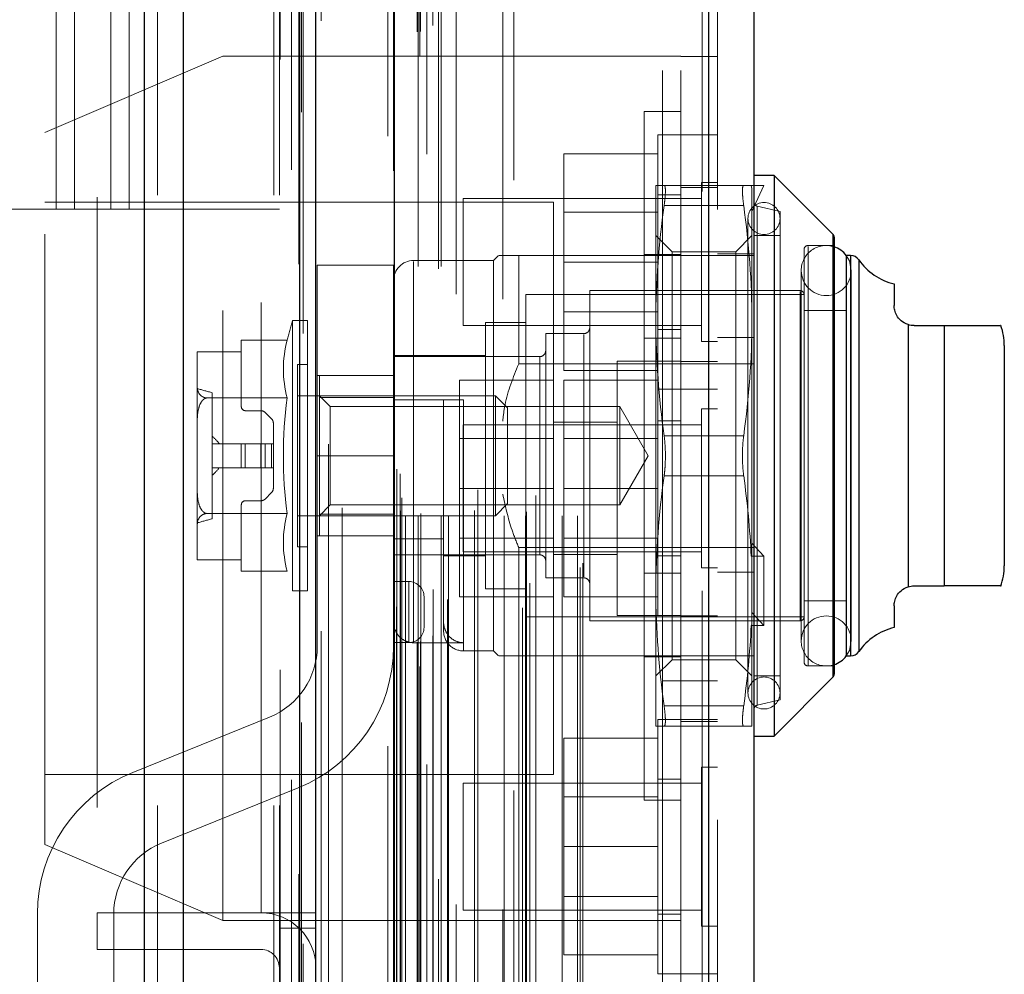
# Model space of a CAD drawing. Header units: inches. Extents: x 0.2 to 10.7, y 0.2 to 7.9.
# Tile 26 of 95: x 2.081 to 2.242, y 3.113 to 3.269. Entities that reach past the tile are written whole.
import ezdxf

# ---------------------------------------------------------------- set-up
doc = ezdxf.new("R2010")
doc.units = ezdxf.units.IN
doc.header["$MEASUREMENT"] = 0
doc.linetypes.add('HIDDEN', pattern=[0.07500000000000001, 0.05, -0.025])

msp = doc.modelspace()

# ---------------------------------------------------------------- linework, layer by layer
at = {"color": 7, "linetype": 'Continuous', "lineweight": 25}
for p, q in [((2.101412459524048, 3.040446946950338), (2.101412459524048, 4.986276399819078)), ((2.107776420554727, 3.040446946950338), (2.107776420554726, 4.985096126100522)), ((2.12685239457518, 3.040446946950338), (2.126852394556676, 4.976122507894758)), ((2.129488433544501, 3.040446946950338), (2.129488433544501, 4.975863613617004)), ((2.142291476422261, 4.95015945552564), (2.142291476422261, 3.066551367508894)), ((2.193812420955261, 4.941074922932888), (2.193812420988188, 3.075635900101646)), ((2.201249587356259, 4.938129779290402), (2.201249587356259, 3.078581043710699)), ((2.204530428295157, 3.24370673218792), (2.201249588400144, 3.24370673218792)), ((2.214180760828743, 3.234056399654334), (2.204530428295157, 3.24370673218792)), ((2.204530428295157, 3.24370673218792), (2.204530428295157, 3.197774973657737)), ((2.214180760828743, 3.234056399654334), (2.214180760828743, 3.197774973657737)), ((2.214372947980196, 3.233592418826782), (2.214372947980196, 3.197774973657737)), ((2.216341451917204, 3.230583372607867), (2.216341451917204, 3.197774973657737)), ((2.217081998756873, 3.230583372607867), (2.216370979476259, 3.230583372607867)), ((2.217081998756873, 3.230583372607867), (2.217081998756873, 3.197774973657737)), ((2.218428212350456, 3.229880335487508), (2.218428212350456, 3.197774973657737)), ((2.224215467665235, 3.225932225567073), (2.224215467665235, 3.222381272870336)), ((2.226505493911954, 3.219253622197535), (2.226505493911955, 3.176296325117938)), ((2.227496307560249, 3.219100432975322), (2.232417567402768, 3.219100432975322)), ((2.232417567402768, 3.219100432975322), (2.232417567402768, 3.176449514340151)), ((2.242260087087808, 3.215819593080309), (2.242260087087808, 3.197774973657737)), ((2.204530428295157, 3.197774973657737), (2.204530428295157, 3.151843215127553)), ((2.214180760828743, 3.197774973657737), (2.214180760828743, 3.161493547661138)), ((2.214372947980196, 3.197774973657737), (2.214372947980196, 3.161957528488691)), ((2.216341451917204, 3.197774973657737), (2.216341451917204, 3.164966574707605)), ((2.217081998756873, 3.197774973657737), (2.217081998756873, 3.164966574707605)), ((2.218428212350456, 3.197774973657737), (2.218428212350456, 3.165669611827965)), ((2.242260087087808, 3.197774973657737), (2.242260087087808, 3.179730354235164)), ((2.227496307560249, 3.176449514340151), (2.232417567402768, 3.176449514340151)), ((2.224215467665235, 3.173168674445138), (2.224215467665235, 3.1696177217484)), ((2.216370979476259, 3.164966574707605), (2.217081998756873, 3.164966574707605)), ((2.204530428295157, 3.151843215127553), (2.214180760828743, 3.161493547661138)), ((2.201249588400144, 3.151843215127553), (2.204530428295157, 3.151843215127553))]:
    msp.add_line(p, q, dxfattribs=at)
at = {"color": 7, "linetype": 'HIDDEN', "lineweight": 18}
for p, q in [((2.101412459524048, 4.986276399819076), (2.101412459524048, 3.040446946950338)), ((2.101412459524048, 4.986276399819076), (2.101412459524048, 3.040446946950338)), ((2.101412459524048, 3.040446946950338), (2.101412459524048, 4.986276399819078)), ((2.103533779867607, 3.040446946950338), (2.103533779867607, 4.985096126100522)), ((2.103533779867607, 3.040446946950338), (2.103533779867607, 4.985096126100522)), ((2.107776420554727, 3.040446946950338), (2.107776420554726, 4.985096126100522)), ((2.12260975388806, 3.040446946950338), (2.12260975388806, 4.976122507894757)), ((2.12260975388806, 3.040446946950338), (2.12260975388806, 4.976122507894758)), ((2.123488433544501, 3.040446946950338), (2.123488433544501, 4.975863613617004)), ((2.12685239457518, 3.040446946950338), (2.12685239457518, 4.976122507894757)), ((2.127106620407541, 3.054080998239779), (2.127106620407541, 4.962629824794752)), ((2.146516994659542, 3.06321732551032), (2.146516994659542, 4.953493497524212)), ((2.146516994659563, 3.063217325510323), (2.146516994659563, 4.953493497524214)), ((2.141249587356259, 4.95015945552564), (2.141249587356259, 3.066551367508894)), ((2.146091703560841, 3.067221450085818), (2.146091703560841, 4.949489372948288)), ((2.146601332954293, 3.067311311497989), (2.146601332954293, 4.94939951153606)), ((2.130361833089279, 3.069039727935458), (2.130361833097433, 4.947676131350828)), ((2.130361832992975, 3.069048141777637), (2.130361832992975, 4.947674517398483)), ((2.148654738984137, 3.068285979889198), (2.148654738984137, 4.948424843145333)), ((2.147662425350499, 4.947179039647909), (2.147662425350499, 3.069502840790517)), ((2.142189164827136, 4.94446540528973), (2.142189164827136, 3.072245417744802)), ((2.142215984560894, 3.072035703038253), (2.142215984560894, 4.944675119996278)), ((2.142667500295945, 3.072999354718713), (2.142667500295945, 4.943711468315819)), ((2.142667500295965, 3.072999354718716), (2.142667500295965, 4.943711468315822)), ((2.151052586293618, 3.074190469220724), (2.151052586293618, 4.942522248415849)), ((2.161897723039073, 4.94293705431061), (2.161897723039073, 3.073777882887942)), ((2.163329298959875, 3.072849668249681), (2.163329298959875, 4.943861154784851)), ((2.19277053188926, 4.941074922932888), (2.192770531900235, 3.075635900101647)), ((2.19277053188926, 3.075635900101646), (2.192770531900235, 4.941074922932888)), ((2.193812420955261, 3.075635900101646), (2.193812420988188, 4.941074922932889)), ((2.148685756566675, 3.075833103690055), (2.148685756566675, 4.940877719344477)), ((2.164509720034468, 3.076882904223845), (2.164509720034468, 4.939831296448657)), ((2.16274498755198, 3.078152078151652), (2.16274498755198, 4.938558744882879)), ((2.195249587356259, 4.938129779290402), (2.195249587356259, 3.078581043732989)), ((2.133798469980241, 3.080312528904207), (2.133798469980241, 4.936373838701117)), ((2.17276191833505, 3.079454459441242), (2.17276191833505, 4.937256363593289)), ((2.173194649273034, 3.080185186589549), (2.173194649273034, 4.936525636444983)), ((2.144181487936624, 3.087902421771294), (2.144181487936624, 4.928808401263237)), ((2.144181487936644, 3.087902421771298), (2.144181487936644, 4.92880840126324)), ((2.146255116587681, 4.928808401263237), (2.146255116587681, 3.087902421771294)), ((2.146255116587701, 3.087902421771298), (2.146255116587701, 4.92880840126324)), ((2.146671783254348, 3.088319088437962), (2.146671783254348, 4.928391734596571)), ((2.149588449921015, 4.928391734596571), (2.149588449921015, 3.088319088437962)), ((2.150005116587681, 3.087902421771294), (2.150005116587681, 4.928808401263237)), ((2.150005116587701, 4.92880840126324), (2.150005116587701, 3.087902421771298)), ((2.151178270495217, 3.087902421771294), (2.151178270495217, 4.928808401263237)), ((2.160348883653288, 3.087902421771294), (2.160348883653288, 4.928808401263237)), ((2.163793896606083, 3.087902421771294), (2.163793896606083, 4.928808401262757)), ((2.164006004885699, 3.088566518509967), (2.164006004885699, 4.928147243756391)), ((2.16982873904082, 3.087902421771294), (2.16982873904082, 4.928808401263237)), ((2.172361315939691, 3.087902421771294), (2.172361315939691, 4.928808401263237)), ((2.172361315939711, 3.087902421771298), (2.172361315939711, 4.92880840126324)), ((2.143338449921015, 3.088735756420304), (2.143338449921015, 4.927975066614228)), ((2.143338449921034, 3.088735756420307), (2.143338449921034, 4.927975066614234)), ((2.155476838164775, 3.088819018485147), (2.155476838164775, 4.927933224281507)), ((2.143582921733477, 3.090897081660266), (2.143582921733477, 4.925813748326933)), ((2.165520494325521, 3.091268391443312), (2.165520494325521, 4.925442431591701)), ((2.152469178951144, 4.924242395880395), (2.152469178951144, 3.092454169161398)), ((2.156024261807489, 3.092197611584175), (2.156024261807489, 4.924513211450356)), ((2.156024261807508, 3.092197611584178), (2.156024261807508, 4.92451321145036)), ((2.160080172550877, 4.923413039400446), (2.160080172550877, 3.093299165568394)), ((2.143268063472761, 3.094815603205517), (2.143268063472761, 4.921895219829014)), ((2.14326806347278, 3.09481560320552), (2.14326806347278, 4.921895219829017)), ((2.142720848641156, 3.095588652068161), (2.142720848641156, 4.92112217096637)), ((2.142720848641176, 3.095588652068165), (2.142720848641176, 4.921122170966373)), ((2.127395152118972, 4.917810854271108), (2.127395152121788, 3.098914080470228)), ((2.131528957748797, 3.099679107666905), (2.131528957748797, 4.917031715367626)), ((2.1204884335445, 3.122863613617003), (2.1204884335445, 4.893780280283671)), ((2.1204884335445, 3.122863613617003), (2.1204884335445, 4.893780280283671)), ((2.1204884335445, 3.122863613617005), (2.1204884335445, 4.893780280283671)), ((2.1204884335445, 3.122863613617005), (2.1204884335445, 4.893780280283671)), ((2.186249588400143, 3.160897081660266), (2.186249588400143, 4.855813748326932)), ((2.186249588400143, 3.160897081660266), (2.186249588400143, 4.855813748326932)), ((2.186249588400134, 4.855813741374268), (2.186249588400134, 3.160897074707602)), ((2.186249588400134, 4.855813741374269), (2.186249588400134, 3.160897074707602)), ((2.189249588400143, 3.160897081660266), (2.189249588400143, 4.855813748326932)), ((2.086905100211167, 3.238196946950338), (2.086905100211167, 3.790030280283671)), ((2.086905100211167, 3.238196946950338), (2.086905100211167, 3.790030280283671)), ((2.089905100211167, 3.238196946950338), (2.089905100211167, 3.790030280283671)), ((2.095905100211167, 3.238196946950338), (2.095905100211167, 3.790030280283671)), ((2.098905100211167, 3.238196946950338), (2.098905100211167, 3.790030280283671)), ((2.098905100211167, 3.238196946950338), (2.098905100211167, 3.790030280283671)), ((2.093655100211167, 3.440155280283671), (2.093655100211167, 3.122863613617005)), ((2.114249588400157, 3.263258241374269), (2.08508292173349, 3.250758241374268)), ((2.114249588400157, 3.121591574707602), (2.114249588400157, 3.263258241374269)), ((2.189249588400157, 3.263258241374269), (2.114249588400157, 3.263258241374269)), ((2.189249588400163, 3.263216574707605), (2.195249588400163, 3.263216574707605)), ((2.183249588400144, 3.197774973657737), (2.183249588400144, 3.254191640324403)), ((2.189249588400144, 3.254191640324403), (2.183249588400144, 3.254191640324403)), ((2.08508292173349, 3.134091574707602), (2.08508292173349, 3.250758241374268)), ((2.18549958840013, 3.250341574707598), (2.18549958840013, 3.229508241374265)), ((2.189249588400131, 3.250341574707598), (2.18549958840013, 3.250341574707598)), ((2.195249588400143, 3.250341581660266), (2.189249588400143, 3.250341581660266)), ((2.18549958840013, 3.247258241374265), (2.170082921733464, 3.247258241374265)), ((2.170082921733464, 3.247258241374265), (2.170082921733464, 3.229508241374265)), ((2.192645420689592, 3.242529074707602), (2.192645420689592, 3.229508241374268)), ((2.195249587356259, 3.242529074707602), (2.192645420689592, 3.242529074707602)), ((2.185173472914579, 3.242066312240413), (2.185173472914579, 3.219920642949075)), ((2.199563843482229, 3.242066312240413), (2.186531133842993, 3.242066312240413)), ((2.19524958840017, 3.241716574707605), (2.18924958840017, 3.241716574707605)), ((2.200791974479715, 3.242066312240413), (2.200921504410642, 3.241577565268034)), ((2.200791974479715, 3.242066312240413), (2.20289000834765, 3.242066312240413)), ((2.20289000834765, 3.242066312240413), (2.200921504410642, 3.237802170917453)), ((2.200921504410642, 3.241577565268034), (2.200921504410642, 3.219920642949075)), ((2.168416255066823, 3.239299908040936), (2.08508292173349, 3.239299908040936)), ((2.153582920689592, 3.239924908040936), (2.153582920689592, 3.229508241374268)), ((2.192645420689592, 3.239924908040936), (2.153582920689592, 3.239924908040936)), ((2.168416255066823, 3.145549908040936), (2.168416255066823, 3.239299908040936)), ((2.189249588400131, 3.240549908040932), (2.18549958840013, 3.240549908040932)), ((2.032280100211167, 3.238196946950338), (2.086905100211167, 3.238196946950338)), ((2.086905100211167, 3.238196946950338), (2.089905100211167, 3.238196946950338)), ((2.089905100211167, 3.238196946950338), (2.098905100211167, 3.238196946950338)), ((2.098905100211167, 3.238196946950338), (2.1234884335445, 3.238196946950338)), ((2.18549958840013, 3.237670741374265), (2.170082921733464, 3.237670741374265)), ((2.199563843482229, 3.238785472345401), (2.186531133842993, 3.238785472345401)), ((2.199563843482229, 3.238785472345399), (2.186531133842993, 3.2387854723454)), ((2.20551468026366, 3.237801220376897), (2.201758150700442, 3.238668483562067)), ((2.201758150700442, 3.238631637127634), (2.201758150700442, 3.156918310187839)), ((2.20551468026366, 3.237801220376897), (2.20551468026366, 3.197774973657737)), ((2.20026533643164, 3.236652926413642), (2.20026533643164, 3.158897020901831)), ((2.18783751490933, 3.23120017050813), (2.185173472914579, 3.23386421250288)), ((2.200921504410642, 3.233864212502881), (2.198257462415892, 3.23120017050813)), ((2.20551468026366, 3.233864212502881), (2.201249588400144, 3.233864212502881)), ((2.214180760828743, 3.161493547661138), (2.214180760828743, 3.234056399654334)), ((2.18783751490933, 3.23120017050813), (2.18783751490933, 3.164349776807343)), ((2.198257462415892, 3.23120017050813), (2.18783751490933, 3.23120017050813)), ((2.198257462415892, 3.23120017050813), (2.198257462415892, 3.164349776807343)), ((2.209451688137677, 3.231567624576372), (2.209451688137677, 3.197774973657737)), ((2.214372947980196, 3.232223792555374), (2.210107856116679, 3.232223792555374)), ((2.210107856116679, 3.232076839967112), (2.210107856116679, 3.16347310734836)), ((2.158598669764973, 3.229763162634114), (2.145475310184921, 3.229763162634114)), ((2.145475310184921, 3.167134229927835), (2.145475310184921, 3.229612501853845)), ((2.153582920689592, 3.229508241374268), (2.153582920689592, 3.219091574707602)), ((2.159418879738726, 3.230583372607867), (2.158598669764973, 3.229763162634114)), ((2.158598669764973, 3.229763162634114), (2.158598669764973, 3.197774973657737)), ((2.162699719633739, 3.230583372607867), (2.162699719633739, 3.212809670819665)), ((2.162699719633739, 3.230583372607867), (2.201249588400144, 3.230583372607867)), ((2.18549958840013, 3.229508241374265), (2.170082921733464, 3.229508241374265)), ((2.170082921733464, 3.229508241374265), (2.170082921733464, 3.211758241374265)), ((2.183249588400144, 3.230733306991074), (2.189249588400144, 3.230733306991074)), ((2.18549958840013, 3.229508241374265), (2.18549958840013, 3.208674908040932)), ((2.192645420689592, 3.229508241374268), (2.192645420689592, 3.216487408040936)), ((2.195249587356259, 3.230883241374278), (2.201249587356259, 3.230883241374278)), ((2.216370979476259, 3.230583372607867), (2.216341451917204, 3.230583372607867)), ((2.217081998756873, 3.164966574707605), (2.217081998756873, 3.230583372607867)), ((2.218428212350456, 3.165669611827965), (2.218428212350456, 3.229880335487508)), ((2.129694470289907, 3.229026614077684), (2.129694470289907, 3.197776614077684)), ((2.14219447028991, 3.229026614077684), (2.129694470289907, 3.229026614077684)), ((2.142194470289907, 3.229026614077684), (2.14219447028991, 3.197776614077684)), ((2.20898908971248, 3.228122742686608), (2.20898908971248, 3.167427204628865)), ((2.217191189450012, 3.167427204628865), (2.217191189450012, 3.228122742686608)), ((2.174346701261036, 3.224841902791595), (2.174346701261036, 3.197774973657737)), ((2.208795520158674, 3.224841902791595), (2.174346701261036, 3.224841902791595)), ((2.208795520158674, 3.22469362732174), (2.208795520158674, 3.170856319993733)), ((2.163848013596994, 3.224185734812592), (2.163848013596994, 3.197774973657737)), ((2.209451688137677, 3.224185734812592), (2.163848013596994, 3.224185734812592)), ((2.216341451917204, 3.221561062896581), (2.209451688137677, 3.221561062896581)), ((2.125645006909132, 3.219920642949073), (2.125645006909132, 3.197774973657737)), ((2.128086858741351, 3.219920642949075), (2.125645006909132, 3.219920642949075)), ((2.128086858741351, 3.219920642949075), (2.128086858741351, 3.197774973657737)), ((2.170082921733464, 3.221345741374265), (2.18549958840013, 3.221345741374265)), ((2.185173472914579, 3.219920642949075), (2.185173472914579, 3.175629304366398)), ((2.200921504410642, 3.219920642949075), (2.200921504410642, 3.181556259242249)), ((2.153582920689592, 3.219091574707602), (2.192645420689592, 3.219091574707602)), ((2.157286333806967, 3.219592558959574), (2.157286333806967, 3.197774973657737)), ((2.163848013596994, 3.219592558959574), (2.157286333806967, 3.219592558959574)), ((2.18549958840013, 3.218466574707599), (2.189249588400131, 3.218466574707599)), ((2.226505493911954, 3.176296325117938), (2.226505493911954, 3.219253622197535)), ((2.232417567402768, 3.176449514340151), (2.232417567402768, 3.219100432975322)), ((2.124755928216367, 3.216716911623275), (2.117260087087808, 3.216716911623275)), ((2.117260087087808, 3.214822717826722), (2.117260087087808, 3.216716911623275)), ((2.167128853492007, 3.217788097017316), (2.167128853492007, 3.197774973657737)), ((2.173362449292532, 3.217788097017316), (2.167128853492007, 3.217788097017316)), ((2.173362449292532, 3.21764217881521), (2.173362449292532, 3.177907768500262)), ((2.183249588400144, 3.21702469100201), (2.189249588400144, 3.21702469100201)), ((2.195249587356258, 3.217174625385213), (2.201249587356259, 3.217174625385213)), ((2.192645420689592, 3.216487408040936), (2.195249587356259, 3.216487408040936)), ((2.110042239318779, 3.214763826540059), (2.110042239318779, 3.214733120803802)), ((2.110042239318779, 3.214733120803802), (2.110042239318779, 3.209229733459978)), ((2.110043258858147, 3.214822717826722), (2.117260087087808, 3.214822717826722)), ((2.117260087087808, 3.205813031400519), (2.117260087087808, 3.214822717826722)), ((2.157286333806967, 3.214179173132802), (2.142194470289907, 3.214179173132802)), ((2.166144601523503, 3.214015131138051), (2.142194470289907, 3.214015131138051)), ((2.166144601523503, 3.213977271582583), (2.166144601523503, 3.18157267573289)), ((2.126446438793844, 3.212702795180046), (2.126446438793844, 3.197774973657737)), ((2.128086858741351, 3.212702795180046), (2.126446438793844, 3.212702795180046)), ((2.162699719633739, 3.212809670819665), (2.201249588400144, 3.212809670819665)), ((2.18549958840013, 3.211758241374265), (2.170082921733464, 3.211758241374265)), ((2.17883292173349, 3.213258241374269), (2.17883292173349, 3.171591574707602)), ((2.189249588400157, 3.213258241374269), (2.17883292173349, 3.213258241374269)), ((2.195249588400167, 3.213216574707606), (2.189249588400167, 3.213216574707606)), ((2.142194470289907, 3.210901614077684), (2.129694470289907, 3.210901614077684)), ((2.130055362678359, 3.210898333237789), (2.130055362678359, 3.207341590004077)), ((2.130055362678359, 3.210898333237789), (2.142194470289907, 3.210898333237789)), ((2.168416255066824, 3.210174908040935), (2.152999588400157, 3.210174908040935)), ((2.152999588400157, 3.210174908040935), (2.152999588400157, 3.192424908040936)), ((2.18549958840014, 3.210174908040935), (2.170082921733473, 3.210174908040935)), ((2.170082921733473, 3.210174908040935), (2.170082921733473, 3.192424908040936)), ((2.110042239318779, 3.209229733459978), (2.110042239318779, 3.20327836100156)), ((2.18549958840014, 3.208674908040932), (2.18549958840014, 3.171591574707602)), ((2.18549958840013, 3.208674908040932), (2.189249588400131, 3.208674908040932)), ((2.189249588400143, 3.208674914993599), (2.195249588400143, 3.208674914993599)), ((2.124755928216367, 3.207245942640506), (2.111619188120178, 3.207245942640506)), ((2.112502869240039, 3.208092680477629), (2.112502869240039, 3.187457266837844)), ((2.158882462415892, 3.207617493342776), (2.126446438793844, 3.207617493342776)), ((2.131831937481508, 3.205840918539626), (2.130055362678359, 3.207617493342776)), ((2.130055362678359, 3.207341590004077), (2.142194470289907, 3.207341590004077)), ((2.130055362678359, 3.207341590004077), (2.130055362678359, 3.188208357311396)), ((2.145475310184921, 3.206961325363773), (2.153677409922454, 3.206961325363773)), ((2.15039657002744, 3.206961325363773), (2.15039657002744, 3.169067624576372)), ((2.153677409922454, 3.206961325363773), (2.153677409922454, 3.165932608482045)), ((2.158882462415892, 3.207617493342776), (2.158882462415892, 3.197774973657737)), ((2.160895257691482, 3.205604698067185), (2.158882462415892, 3.207617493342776)), ((2.131831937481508, 3.205840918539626), (2.131831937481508, 3.189709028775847)), ((2.179264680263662, 3.205840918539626), (2.131831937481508, 3.205840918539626)), ((2.160895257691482, 3.205604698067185), (2.160895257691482, 3.197774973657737)), ((2.179264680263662, 3.205840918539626), (2.179264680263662, 3.197774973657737)), ((2.183921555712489, 3.197774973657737), (2.179264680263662, 3.205840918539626)), ((2.192645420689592, 3.205445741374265), (2.192645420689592, 3.179404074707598)), ((2.195249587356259, 3.205445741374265), (2.192645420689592, 3.205445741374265)), ((2.120461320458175, 3.205156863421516), (2.11791625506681, 3.205156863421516)), ((2.12222115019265, 3.203804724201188), (2.121157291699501, 3.204868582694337)), ((2.110042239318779, 3.20327836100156), (2.110042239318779, 3.192271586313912)), ((2.122509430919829, 3.199743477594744), (2.122509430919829, 3.203108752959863)), ((2.153582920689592, 3.202841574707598), (2.153582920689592, 3.182008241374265)), ((2.192645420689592, 3.202841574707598), (2.153582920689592, 3.202841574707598)), ((2.17883292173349, 3.203258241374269), (2.168416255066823, 3.203258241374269)), ((2.18924958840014, 3.203466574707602), (2.18549958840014, 3.203466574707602)), ((2.168416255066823, 3.200587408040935), (2.152999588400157, 3.200587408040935)), ((2.18549958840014, 3.200587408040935), (2.170082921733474, 3.200587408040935)), ((2.199563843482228, 3.201055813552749), (2.186531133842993, 3.201055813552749)), ((2.199563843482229, 3.201055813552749), (2.186531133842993, 3.201055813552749)), ((2.117260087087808, 3.199743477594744), (2.112502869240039, 3.199743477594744)), ((2.117260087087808, 3.199743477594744), (2.117260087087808, 3.195806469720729)), ((2.11791625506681, 3.199743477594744), (2.117260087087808, 3.199743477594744)), ((2.11791625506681, 3.199743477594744), (2.11791625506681, 3.195806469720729)), ((2.120461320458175, 3.199743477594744), (2.11791625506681, 3.199743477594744)), ((2.11791625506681, 3.199743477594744), (2.11791625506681, 3.195806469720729)), ((2.120461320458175, 3.199743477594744), (2.120461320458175, 3.195806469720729)), ((2.121157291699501, 3.199743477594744), (2.120461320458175, 3.199743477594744)), ((2.120461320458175, 3.199743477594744), (2.120461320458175, 3.195806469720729)), ((2.121157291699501, 3.199743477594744), (2.121157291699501, 3.195806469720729)), ((2.12222115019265, 3.199743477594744), (2.121157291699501, 3.199743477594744)), ((2.121157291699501, 3.199743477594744), (2.121157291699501, 3.195806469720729)), ((2.12222115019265, 3.199743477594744), (2.12222115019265, 3.195806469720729)), ((2.122509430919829, 3.199743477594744), (2.12222115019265, 3.199743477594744)), ((2.12222115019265, 3.199743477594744), (2.12222115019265, 3.195806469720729)), ((2.122509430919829, 3.199743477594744), (2.122509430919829, 3.195806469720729)), ((2.125645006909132, 3.197774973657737), (2.125645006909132, 3.175629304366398)), ((2.126446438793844, 3.197774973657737), (2.126446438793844, 3.182847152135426)), ((2.128086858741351, 3.197774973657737), (2.128086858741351, 3.175629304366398)), ((2.129694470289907, 3.166526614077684), (2.129694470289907, 3.197776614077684)), ((2.14219447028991, 3.197776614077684), (2.129694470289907, 3.197776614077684)), ((2.14219447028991, 3.197776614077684), (2.129694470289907, 3.197776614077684)), ((2.14219447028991, 3.197776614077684), (2.142194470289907, 3.166526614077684)), ((2.157286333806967, 3.197774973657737), (2.157286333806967, 3.175957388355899)), ((2.158598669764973, 3.197774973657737), (2.158598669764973, 3.165786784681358)), ((2.158882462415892, 3.197774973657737), (2.158882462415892, 3.187932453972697)), ((2.160895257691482, 3.197774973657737), (2.160895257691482, 3.189945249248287)), ((2.163848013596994, 3.197774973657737), (2.163848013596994, 3.171364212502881)), ((2.167128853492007, 3.197774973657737), (2.167128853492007, 3.177761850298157)), ((2.174346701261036, 3.197774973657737), (2.174346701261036, 3.170708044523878)), ((2.179264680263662, 3.197774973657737), (2.179264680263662, 3.189709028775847)), ((2.179264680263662, 3.189709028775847), (2.183921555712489, 3.197774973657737)), ((2.183249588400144, 3.14135830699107), (2.183249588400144, 3.197774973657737)), ((2.20551468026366, 3.197774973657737), (2.20551468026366, 3.157748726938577)), ((2.209451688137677, 3.197774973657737), (2.209451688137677, 3.163982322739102)), ((2.117260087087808, 3.195806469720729), (2.112502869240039, 3.195806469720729)), ((2.11791625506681, 3.195806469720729), (2.117260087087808, 3.195806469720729)), ((2.120461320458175, 3.195806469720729), (2.11791625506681, 3.195806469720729)), ((2.121157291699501, 3.195806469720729), (2.120461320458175, 3.195806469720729)), ((2.12222115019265, 3.195806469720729), (2.121157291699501, 3.195806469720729)), ((2.122509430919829, 3.195806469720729), (2.12222115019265, 3.195806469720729)), ((2.122509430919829, 3.19244119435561), (2.122509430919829, 3.195806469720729)), ((2.199563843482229, 3.194494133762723), (2.186531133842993, 3.194494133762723)), ((2.199563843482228, 3.194494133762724), (2.186531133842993, 3.194494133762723)), ((2.168416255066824, 3.192424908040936), (2.152999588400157, 3.192424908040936)), ((2.152999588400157, 3.192424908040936), (2.152999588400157, 3.174674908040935)), ((2.18549958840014, 3.192424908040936), (2.170082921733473, 3.192424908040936)), ((2.170082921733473, 3.192424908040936), (2.170082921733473, 3.174674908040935)), ((2.110042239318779, 3.192271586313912), (2.110042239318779, 3.186320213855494)), ((2.121157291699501, 3.190681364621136), (2.12222115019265, 3.191745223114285)), ((2.117260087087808, 3.180727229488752), (2.117260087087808, 3.189736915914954)), ((2.11791625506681, 3.190393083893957), (2.120461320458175, 3.190393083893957)), ((2.130055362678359, 3.187932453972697), (2.131831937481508, 3.189709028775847)), ((2.131831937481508, 3.189709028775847), (2.179264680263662, 3.189709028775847)), ((2.158882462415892, 3.187932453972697), (2.160895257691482, 3.189945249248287)), ((2.124755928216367, 3.188304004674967), (2.111619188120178, 3.188304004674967)), ((2.126446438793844, 3.187932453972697), (2.158882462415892, 3.187932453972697)), ((2.130055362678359, 3.188208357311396), (2.130055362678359, 3.184651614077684)), ((2.130055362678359, 3.188208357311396), (2.142194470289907, 3.188208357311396)), ((2.110042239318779, 3.186320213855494), (2.110042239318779, 3.18081682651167)), ((2.142194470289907, 3.184651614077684), (2.129694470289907, 3.184651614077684)), ((2.152999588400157, 3.184262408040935), (2.168416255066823, 3.184262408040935)), ((2.170082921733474, 3.184262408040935), (2.18549958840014, 3.184262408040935)), ((2.126446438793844, 3.182847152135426), (2.128086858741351, 3.182847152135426)), ((2.142194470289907, 3.184184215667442), (2.15039657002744, 3.184184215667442)), ((2.162699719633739, 3.182740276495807), (2.162699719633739, 3.164966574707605)), ((2.162699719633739, 3.182740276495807), (2.201249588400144, 3.182740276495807)), ((2.20289000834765, 3.18131188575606), (2.200921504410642, 3.183443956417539)), ((2.142194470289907, 3.181534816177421), (2.166144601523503, 3.181534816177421)), ((2.15039657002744, 3.181370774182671), (2.157286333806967, 3.181370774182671)), ((2.153582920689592, 3.182008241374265), (2.192645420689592, 3.182008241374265)), ((2.168416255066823, 3.181591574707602), (2.17883292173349, 3.181591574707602)), ((2.18549958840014, 3.181383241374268), (2.18924958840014, 3.181383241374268)), ((2.200791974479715, 3.18131188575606), (2.200921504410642, 3.181556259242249)), ((2.200791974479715, 3.18131188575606), (2.20289000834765, 3.18131188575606)), ((2.200921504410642, 3.172078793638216), (2.200921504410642, 3.181556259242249)), ((2.20289000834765, 3.169946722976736), (2.20289000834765, 3.18131188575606)), ((2.110042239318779, 3.18081682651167), (2.110042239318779, 3.180786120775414)), ((2.117260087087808, 3.180727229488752), (2.110043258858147, 3.180727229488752)), ((2.117260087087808, 3.178833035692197), (2.117260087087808, 3.180727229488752)), ((2.124755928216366, 3.178833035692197), (2.117260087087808, 3.178833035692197)), ((2.183249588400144, 3.178525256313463), (2.189249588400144, 3.178525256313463)), ((2.192645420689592, 3.179404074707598), (2.195249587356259, 3.179404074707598)), ((2.195249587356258, 3.178675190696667), (2.201249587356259, 3.178675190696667)), ((2.144694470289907, 3.177151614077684), (2.142194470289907, 3.177151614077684)), ((2.144694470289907, 3.167151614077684), (2.144694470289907, 3.177151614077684)), ((2.144694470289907, 3.177151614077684), (2.144694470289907, 3.167151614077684)), ((2.167128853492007, 3.177761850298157), (2.173362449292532, 3.177761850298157)), ((2.125645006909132, 3.175629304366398), (2.128086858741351, 3.175629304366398)), ((2.147194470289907, 3.169651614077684), (2.147194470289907, 3.174651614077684)), ((2.168416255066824, 3.174674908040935), (2.152999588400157, 3.174674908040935)), ((2.157286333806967, 3.175957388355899), (2.163848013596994, 3.175957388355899)), ((2.18549958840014, 3.174674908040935), (2.170082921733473, 3.174674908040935)), ((2.185173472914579, 3.175629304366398), (2.185173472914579, 3.153483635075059)), ((2.209451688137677, 3.173988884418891), (2.216341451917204, 3.173988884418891)), ((2.163848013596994, 3.171364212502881), (2.209451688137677, 3.171364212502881)), ((2.17883292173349, 3.171591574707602), (2.189249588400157, 3.171591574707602)), ((2.189249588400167, 3.171549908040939), (2.195249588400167, 3.171549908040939)), ((2.20289000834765, 3.169946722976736), (2.200921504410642, 3.172078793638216)), ((2.200921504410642, 3.170191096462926), (2.200921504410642, 3.172078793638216)), ((2.174346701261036, 3.170708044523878), (2.208795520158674, 3.170708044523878)), ((2.200791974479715, 3.169946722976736), (2.200921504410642, 3.170191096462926)), ((2.200791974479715, 3.169946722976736), (2.20289000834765, 3.169946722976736)), ((2.200921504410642, 3.170191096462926), (2.200921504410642, 3.153483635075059)), ((2.144694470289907, 3.167151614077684), (2.142194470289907, 3.167151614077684)), ((2.145475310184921, 3.167134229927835), (2.153677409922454, 3.167134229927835)), ((2.153677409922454, 3.165786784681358), (2.158598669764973, 3.165786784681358)), ((2.158598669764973, 3.165786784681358), (2.159418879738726, 3.164966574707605)), ((2.162699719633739, 3.164966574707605), (2.195249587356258, 3.164966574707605)), ((2.195249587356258, 3.164966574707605), (2.201249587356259, 3.164966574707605)), ((2.216341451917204, 3.164966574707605), (2.216370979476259, 3.164966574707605)), ((2.183249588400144, 3.164816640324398), (2.189249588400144, 3.164816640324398)), ((2.185173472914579, 3.161685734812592), (2.18783751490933, 3.164349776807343)), ((2.18783751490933, 3.164349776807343), (2.198257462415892, 3.164349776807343)), ((2.198257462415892, 3.164349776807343), (2.200921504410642, 3.161685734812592)), ((2.210107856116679, 3.163326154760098), (2.214372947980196, 3.163326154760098)), ((2.201249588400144, 3.161685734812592), (2.20551468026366, 3.161685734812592)), ((2.186249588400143, 3.090897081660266), (2.186249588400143, 3.160897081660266)), ((2.186249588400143, 3.160897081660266), (2.195249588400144, 3.160897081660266)), ((2.189249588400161, 3.106966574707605), (2.189249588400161, 3.160897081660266)), ((2.201758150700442, 3.156881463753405), (2.20551468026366, 3.157748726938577)), ((2.199563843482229, 3.156764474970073), (2.186531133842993, 3.156764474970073)), ((2.199563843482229, 3.156764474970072), (2.186531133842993, 3.156764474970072)), ((2.099488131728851, 3.145882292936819), (2.121880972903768, 3.154938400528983)), ((2.18549958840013, 3.154549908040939), (2.18549958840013, 3.133716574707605)), ((2.189249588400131, 3.154549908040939), (2.18549958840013, 3.154549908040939)), ((2.195249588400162, 3.154549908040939), (2.189249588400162, 3.154549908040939)), ((2.18924958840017, 3.154216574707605), (2.19524958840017, 3.154216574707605)), ((2.199563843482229, 3.153483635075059), (2.186531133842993, 3.153483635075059)), ((2.18549958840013, 3.151466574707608), (2.170082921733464, 3.151466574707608)), ((2.170082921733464, 3.151466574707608), (2.170082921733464, 3.133716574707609)), ((2.08508292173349, 3.145549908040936), (2.168416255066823, 3.145549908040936)), ((2.192645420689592, 3.146737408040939), (2.192645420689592, 3.133716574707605)), ((2.195249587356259, 3.146737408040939), (2.192645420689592, 3.146737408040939)), ((2.153582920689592, 3.144133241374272), (2.153582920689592, 3.133716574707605)), ((2.192645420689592, 3.144133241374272), (2.153582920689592, 3.144133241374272)), ((2.189249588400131, 3.144758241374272), (2.18549958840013, 3.144758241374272)), ((2.12656747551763, 3.143350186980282), (2.104174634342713, 3.134294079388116)), ((2.18549958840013, 3.141879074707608), (2.170082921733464, 3.141879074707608)), ((2.183249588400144, 3.14135830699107), (2.189249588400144, 3.14135830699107)), ((2.08508292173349, 3.134091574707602), (2.114249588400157, 3.121591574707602)), ((2.153582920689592, 3.133716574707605), (2.153582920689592, 3.123299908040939)), ((2.18549958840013, 3.133716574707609), (2.170082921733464, 3.133716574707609)), ((2.170082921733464, 3.133716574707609), (2.170082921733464, 3.115966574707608)), ((2.18549958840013, 3.133716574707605), (2.18549958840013, 3.112883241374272)), ((2.192645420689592, 3.133716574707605), (2.192645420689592, 3.120695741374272)), ((2.170082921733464, 3.125554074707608), (2.18549958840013, 3.125554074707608)), ((2.153582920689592, 3.123299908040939), (2.192645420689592, 3.123299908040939)), ((2.083861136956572, 3.074443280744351), (2.083861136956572, 3.122705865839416)), ((2.093655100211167, 3.116863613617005), (2.093655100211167, 3.122863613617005)), ((2.093655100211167, 3.122863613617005), (2.1204884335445, 3.122863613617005)), ((2.096361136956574, 3.122705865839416), (2.096361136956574, 3.074443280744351)), ((2.114249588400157, 3.121591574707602), (2.189249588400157, 3.121591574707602)), ((2.1204884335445, 3.122863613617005), (2.123488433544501, 3.122863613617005)), ((2.123488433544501, 3.122863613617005), (2.129488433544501, 3.122863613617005)), ((2.18549958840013, 3.122674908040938), (2.189249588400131, 3.122674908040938)), ((2.123488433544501, 3.120363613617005), (2.129488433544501, 3.120363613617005)), ((2.192645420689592, 3.120695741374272), (2.195249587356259, 3.120695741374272)), ((2.1204884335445, 3.116863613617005), (2.093655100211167, 3.116863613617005)), ((2.18549958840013, 3.115966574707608), (2.170082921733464, 3.115966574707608)), ((2.18549958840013, 3.112883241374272), (2.189249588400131, 3.112883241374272)), ((2.189249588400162, 3.112883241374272), (2.195249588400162, 3.112883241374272))]:
    msp.add_line(p, q, dxfattribs=at)
at = {"color": 7, "linetype": 'HIDDEN', "lineweight": 18, "flags": 128}
for points in [[(2.123599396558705, 4.962686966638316), (2.123598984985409, 4.023451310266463), (2.123599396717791, 3.054024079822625)], [(2.125499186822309, 4.944646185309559), (2.125499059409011, 4.023451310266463), (2.125499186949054, 3.072066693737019)], [(2.133798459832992, 3.080313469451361), (2.13379823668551, 3.931118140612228), (2.133798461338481, 4.936397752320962)], [(2.126670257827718, 4.929189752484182), (2.126669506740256, 4.023451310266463), (2.126670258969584, 3.087538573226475)], [(2.12667026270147, 4.929188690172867), (2.126669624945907, 4.046967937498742), (2.12667026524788, 3.087521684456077)], [(2.133786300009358, 3.089225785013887), (2.133786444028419, 3.993241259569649), (2.133786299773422, 4.927483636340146)], [(2.217191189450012, 3.228122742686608), (2.216879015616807, 3.229692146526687), (2.216370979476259, 3.230583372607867)], [(2.216370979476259, 3.164966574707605), (2.216879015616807, 3.165857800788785), (2.217191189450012, 3.167427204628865)]]:
    msp.add_lwpolyline(points, dxfattribs=at)
at = {"color": 7, "linetype": 'HIDDEN', "lineweight": 18}
for centre, radius, start, end in [((2.20289000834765, 3.236652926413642), 0.002624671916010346, 0, 180), ((2.201905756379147, 3.239307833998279), 0.0006561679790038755, 180.0000000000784, 256.999999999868), ((2.20289000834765, 3.236652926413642), 0.002624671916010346, 180, 0), ((2.213090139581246, 3.228122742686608), 0.00410104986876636, 71.77194722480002, 180), ((2.210107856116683, 3.231567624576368), 0.0006561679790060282, 90.00000000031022, 179.9999999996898), ((2.145475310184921, 3.226482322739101), 0.003280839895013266, 90, 180), ((2.213090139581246, 3.228122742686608), 0.00410104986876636, 180, 0), ((2.208795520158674, 3.224185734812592), 0.0006561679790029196, 0, 90), ((2.199228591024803, 3.197774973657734), 0.07684383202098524, 163.2503397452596, 165.7295548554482), ((2.173362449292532, 3.21877234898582), 0.0009842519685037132, 270.0000000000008, 5.170309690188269e-11), ((2.143186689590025, 3.21198142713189), 0.0190293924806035, 165.5904657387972, 194.4095342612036), ((2.166144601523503, 3.214999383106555), 0.0009842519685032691, 270.0000000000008, 5.170309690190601e-11), ((2.113917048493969, 3.214733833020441), 0.00387480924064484, 178.6855685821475, 180.0105313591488), ((2.111743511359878, 3.214763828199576), 0.001701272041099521, 178.0163070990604, 180.0000558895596), ((2.113917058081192, 3.214733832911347), 0.003874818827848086, 178.6855702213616, 180.0105297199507), ((1.637814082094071, 1.511573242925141), 1.761677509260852, 74.36829721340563, 74.45138212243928), ((2.199228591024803, 3.197774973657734), 0.0750724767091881, 172.7523851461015, 187.2476148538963), ((2.11791625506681, 3.205813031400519), 0.0006561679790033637, 180.0000000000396, 270.0000000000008), ((2.120461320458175, 3.204172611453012), 0.0009842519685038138, 44.99999999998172, 90), ((2.121525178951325, 3.203108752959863), 0.0009842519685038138, 0, 45.00000000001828), ((2.121525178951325, 3.19244119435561), 0.0009842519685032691, 315.0000000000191, 0), ((2.11791625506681, 3.189736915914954), 0.0006561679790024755, 90, 180), ((2.120461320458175, 3.19137733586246), 0.0009842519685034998, 270.0000000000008, 315.0000000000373), ((2.143186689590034, 3.183568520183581), 0.01902939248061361, 165.5904657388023, 194.409534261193), ((1.637813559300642, 4.883978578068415), 1.761679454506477, 285.5486179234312, 285.6317027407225), ((2.166144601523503, 3.180550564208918), 0.0009842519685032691, 359.999999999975, 90), ((2.113917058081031, 3.180816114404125), 0.003874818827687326, 179.9894702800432, 181.3144297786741), ((2.113917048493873, 3.18081611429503), 0.003874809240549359, 179.9894686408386, 181.314431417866), ((2.111743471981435, 3.180786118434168), 0.00170123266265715, 179.9999211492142, 181.9837158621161), ((2.144694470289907, 3.174651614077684), 0.002500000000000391, 0, 90), ((2.173362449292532, 3.176777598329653), 0.0009842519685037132, 359.999999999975, 90), ((2.208795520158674, 3.171364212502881), 0.0006561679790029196, 270.0000000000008, 0), ((2.213090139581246, 3.167427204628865), 0.00410104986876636, 0, 180), ((2.144694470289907, 3.169651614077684), 0.002499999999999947, 270.0000000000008, 0), ((2.153677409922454, 3.169067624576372), 0.00328083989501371, 180, 270.0000000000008), ((2.117194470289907, 3.166526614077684), 0.01250000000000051, 292.0193813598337, 0), ((2.117194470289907, 3.166526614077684), 0.02500000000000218, 292.0193813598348, 0), ((2.213090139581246, 3.167427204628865), 0.004101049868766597, 180, 288.2280527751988), ((2.210107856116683, 3.163982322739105), 0.0006561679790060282, 180.0000000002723, 269.9999999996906), ((2.20289000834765, 3.158897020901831), 0.002624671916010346, 0, 180), ((2.20289000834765, 3.158897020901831), 0.002624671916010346, 180, 0), ((2.201905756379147, 3.156242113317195), 0.0006561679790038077, 103.0000000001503, 179.9999999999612), ((2.108861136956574, 3.122705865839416), 0.02500000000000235, 112.019381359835, 180), ((2.108861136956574, 3.122705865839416), 0.01250000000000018, 112.0193813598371, 180), ((2.1204884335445, 3.113863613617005), 0.009000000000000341, 0, 90), ((2.1204884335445, 3.113863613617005), 0.003000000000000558, 0, 90)]:
    msp.add_arc(centre, radius, start, end, dxfattribs=at)
at = {"color": 7, "linetype": 'Continuous', "lineweight": 25}
for centre, radius, start, end in [((2.213716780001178, 3.233592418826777), 0.0006561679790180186, 4.265505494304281e-10, 44.99999999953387), ((2.213090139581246, 3.228122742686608), 0.004101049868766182, 36.86989764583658, 71.77194722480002), ((2.217081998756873, 3.228942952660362), 0.001640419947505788, 34.84990457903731, 90.0000000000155), ((2.226505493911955, 3.235504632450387), 0.009842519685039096, 214.8499045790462, 256.5458794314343), ((2.232417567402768, 3.215819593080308), 0.009842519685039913, 5.170309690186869e-12, 19.60811917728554), ((2.232417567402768, 3.179730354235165), 0.009842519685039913, 340.2500112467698, 359.9999999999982), ((2.226505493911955, 3.160045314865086), 0.009842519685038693, 103.4541205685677, 145.1500954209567), ((2.213090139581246, 3.167427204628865), 0.004101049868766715, 288.2280527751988, 323.1301023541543), ((2.217081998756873, 3.166606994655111), 0.001640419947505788, 269.9999999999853, 325.1500954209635), ((2.213716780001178, 3.161957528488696), 0.0006561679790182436, 315.0000000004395, 359.9999999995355)]:
    msp.add_arc(centre, radius, start, end, dxfattribs=at)
at = {"color": 7, "linetype": 'HIDDEN', "lineweight": 18}
for points in [[(2.185173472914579, 3.242066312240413), (2.185173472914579, 3.242066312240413), (2.185675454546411, 3.242066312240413), (2.186531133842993, 3.242066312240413)], [(2.199563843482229, 3.242066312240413), (2.20016204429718, 3.242066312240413), (2.200592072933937, 3.242066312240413), (2.200791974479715, 3.242066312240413)], [(2.185173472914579, 3.219920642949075), (2.185173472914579, 3.226233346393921), (2.185675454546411, 3.232518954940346), (2.186531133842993, 3.238785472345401)], [(2.200921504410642, 3.219920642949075), (2.200921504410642, 3.226233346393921), (2.20041952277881, 3.232518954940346), (2.199563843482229, 3.238785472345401)], [(2.186531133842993, 3.201055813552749), (2.185675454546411, 3.207322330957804), (2.185173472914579, 3.213607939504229), (2.185173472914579, 3.219920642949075)], [(2.199563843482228, 3.201055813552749), (2.20041952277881, 3.207322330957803), (2.200921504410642, 3.213607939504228), (2.200921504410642, 3.219920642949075)], [(2.112502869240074, 3.200970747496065), (2.112917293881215, 3.200586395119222), (2.11331557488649, 3.20018671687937), (2.113667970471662, 3.199743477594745)], [(2.113667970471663, 3.195806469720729), (2.113315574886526, 3.19536323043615), (2.112917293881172, 3.194963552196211), (2.112502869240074, 3.194579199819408)], [(2.186531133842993, 3.194494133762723), (2.185675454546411, 3.188227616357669), (2.185173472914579, 3.181942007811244), (2.185173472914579, 3.175629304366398)], [(2.200791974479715, 3.18131188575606), (2.200592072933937, 3.185720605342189), (2.20016204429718, 3.190113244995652), (2.199563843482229, 3.194494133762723)], [(2.185173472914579, 3.175629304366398), (2.185173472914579, 3.169316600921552), (2.185675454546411, 3.163030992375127), (2.186531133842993, 3.156764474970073)], [(2.199563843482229, 3.156764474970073), (2.20016204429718, 3.161145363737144), (2.200592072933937, 3.165538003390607), (2.200791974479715, 3.169946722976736)], [(2.186531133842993, 3.153483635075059), (2.185675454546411, 3.153483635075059), (2.185173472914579, 3.153483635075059), (2.185173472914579, 3.153483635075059)], [(2.200921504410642, 3.153483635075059), (2.200921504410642, 3.153483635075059), (2.20041952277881, 3.153483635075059), (2.199563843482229, 3.153483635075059)]]:
    msp.add_open_spline(points, degree=3, dxfattribs=at)
for points, knots in [([(2.186531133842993, 3.242066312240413), (2.186599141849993, 3.242066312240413), (2.186650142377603, 3.241991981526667), (2.186719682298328, 3.241696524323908), (2.18673738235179, 3.24147394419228), (2.186737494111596, 3.240903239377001), (2.186719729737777, 3.240546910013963), (2.186650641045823, 3.23973999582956), (2.186599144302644, 3.239283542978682), (2.186531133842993, 3.238785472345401)], [0, 0, 0, 0, 0.25, 0.25, 0.5, 0.5, 0.75, 0.75, 1, 1, 1, 1]), ([(2.199563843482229, 3.238785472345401), (2.199495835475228, 3.239283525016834), (2.199444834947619, 3.239734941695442), (2.199375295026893, 3.240545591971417), (2.199357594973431, 3.240900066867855), (2.199357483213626, 3.241471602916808), (2.199375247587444, 3.241695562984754), (2.199444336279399, 3.241990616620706), (2.199495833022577, 3.242066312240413), (2.199563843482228, 3.242066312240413)], [0, 0, 0, 0, 0.25, 0.25, 0.5, 0.5, 0.75, 0.75, 1, 1, 1, 1]), ([(2.159511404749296, 3.230583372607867), (2.159566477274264, 3.230583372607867), (2.159690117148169, 3.230583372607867), (2.161109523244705, 3.230583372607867), (2.162326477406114, 3.230583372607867), (2.162699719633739, 3.230583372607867)], [0, 0, 0, 0, 0.3576770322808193, 0.802998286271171, 1, 1, 1, 1]), ([(2.162699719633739, 3.212809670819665), (2.161803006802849, 3.210610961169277), (2.160562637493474, 3.2075696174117), (2.160184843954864, 3.204324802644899), (2.16008017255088, 3.203425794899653)], [0, 0, 0, 0, 0.7229401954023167, 1, 1, 1, 1]), ([(2.110042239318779, 3.209229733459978), (2.110042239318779, 3.208847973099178), (2.110087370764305, 3.208465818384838), (2.110375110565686, 3.207910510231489), (2.110508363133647, 3.207728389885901), (2.110817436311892, 3.207489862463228), (2.110942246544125, 3.207414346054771), (2.111244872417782, 3.207295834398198), (2.11142490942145, 3.207253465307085), (2.111619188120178, 3.207245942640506)], [0, 0, 0, 0, 0.500000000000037, 0.500000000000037, 0.7500000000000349, 0.7500000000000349, 0.8750000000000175, 0.8750000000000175, 1, 1, 1, 1]), ([(2.111619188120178, 3.207245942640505), (2.111425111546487, 3.207230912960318), (2.111245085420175, 3.20714622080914), (2.110942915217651, 3.206909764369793), (2.110818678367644, 3.206759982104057), (2.110506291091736, 3.206277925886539), (2.110374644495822, 3.205915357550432), (2.110087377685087, 3.204805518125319), (2.110042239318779, 3.204041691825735), (2.110042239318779, 3.20327836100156)], [0, 0, 0, 0, 0.1250000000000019, 0.1250000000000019, 0.2500000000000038, 0.2500000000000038, 0.5000000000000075, 0.5000000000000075, 1, 1, 1, 1]), ([(2.142194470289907, 3.206961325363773), (2.142194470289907, 3.206961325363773), (2.142274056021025, 3.206961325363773), (2.142590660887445, 3.206961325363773), (2.142824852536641, 3.206961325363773), (2.143724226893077, 3.206961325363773), (2.144585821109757, 3.206961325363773), (2.145475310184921, 3.206961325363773)], [0, 0, 0, 0, 0.2500000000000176, 0.2500000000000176, 0.5000000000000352, 0.5000000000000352, 1, 1, 1, 1]), ([(2.186531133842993, 3.201055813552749), (2.186599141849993, 3.200557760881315), (2.186650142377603, 3.200032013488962), (2.186719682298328, 3.198925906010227), (2.18673738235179, 3.198348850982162), (2.186737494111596, 3.19720661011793), (2.186719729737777, 3.196626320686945), (2.186650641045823, 3.195524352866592), (2.186599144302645, 3.194992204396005), (2.186531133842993, 3.194494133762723)], [0, 0, 0, 0, 0.25, 0.25, 0.5, 0.5, 0.75, 0.75, 1, 1, 1, 1]), ([(2.199563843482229, 3.194494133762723), (2.199495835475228, 3.194992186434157), (2.199444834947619, 3.19551793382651), (2.199375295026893, 3.196624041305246), (2.199357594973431, 3.197201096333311), (2.199357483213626, 3.198343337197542), (2.199375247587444, 3.198923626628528), (2.199444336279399, 3.200025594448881), (2.199495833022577, 3.200557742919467), (2.199563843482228, 3.201055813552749)], [0, 0, 0, 0, 0.25, 0.25, 0.5, 0.5, 0.75, 0.75, 1, 1, 1, 1]), ([(2.110042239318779, 3.192271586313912), (2.110042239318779, 3.191508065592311), (2.110087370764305, 3.190743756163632), (2.110375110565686, 3.189633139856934), (2.110508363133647, 3.189268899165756), (2.110817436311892, 3.188791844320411), (2.110942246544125, 3.188640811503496), (2.111244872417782, 3.188403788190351), (2.11142490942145, 3.188319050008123), (2.111619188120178, 3.188304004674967)], [0, 0, 0, 0, 0.5000000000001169, 0.5000000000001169, 0.7500000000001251, 0.7500000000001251, 0.8750000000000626, 0.8750000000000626, 1, 1, 1, 1]), ([(2.16008017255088, 3.191486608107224), (2.16051751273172, 3.189497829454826), (2.161173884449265, 3.18651301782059), (2.162317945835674, 3.183684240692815), (2.16269971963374, 3.182740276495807)], [0, 0, 0, 0, 0.6662995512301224, 1, 1, 1, 1]), ([(2.111619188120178, 3.188304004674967), (2.111425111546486, 3.188296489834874), (2.111245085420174, 3.188254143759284), (2.110942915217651, 3.18813591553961), (2.110818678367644, 3.188061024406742), (2.110506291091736, 3.187819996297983), (2.110374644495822, 3.187638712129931), (2.110087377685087, 3.187083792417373), (2.110042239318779, 3.186701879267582), (2.110042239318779, 3.186320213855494)], [0, 0, 0, 0, 0.1250000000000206, 0.1250000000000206, 0.2500000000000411, 0.2500000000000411, 0.5000000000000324, 0.5000000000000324, 1, 1, 1, 1]), ([(2.145475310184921, 3.167134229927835), (2.145030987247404, 3.167134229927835), (2.144594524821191, 3.167228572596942), (2.143790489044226, 3.167585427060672), (2.143425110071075, 3.167848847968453), (2.142827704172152, 3.1684902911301), (2.142590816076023, 3.168873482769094), (2.142275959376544, 3.169692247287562), (2.142194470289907, 3.170133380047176), (2.142194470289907, 3.170577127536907)], [0, 0, 0, 0, 0.25, 0.25, 0.5, 0.5, 0.75, 0.75, 1, 1, 1, 1]), ([(2.153677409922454, 3.167134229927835), (2.153233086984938, 3.167134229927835), (2.152796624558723, 3.167228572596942), (2.151992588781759, 3.167585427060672), (2.151627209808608, 3.167848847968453), (2.151029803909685, 3.1684902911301), (2.150792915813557, 3.168873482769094), (2.150478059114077, 3.169692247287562), (2.15039657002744, 3.170133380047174), (2.15039657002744, 3.170577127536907)], [0, 0, 0, 0, 0.25, 0.25, 0.5, 0.5, 0.75, 0.75, 1, 1, 1, 1]), ([(2.159511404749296, 3.164966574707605), (2.159566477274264, 3.164966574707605), (2.159690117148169, 3.164966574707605), (2.161109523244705, 3.164966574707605), (2.162326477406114, 3.164966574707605), (2.16269971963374, 3.164966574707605)], [0, 0, 0, 0, 0.3576770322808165, 0.8029982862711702, 1, 1, 1, 1]), ([(2.186531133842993, 3.156764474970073), (2.186599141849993, 3.15626642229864), (2.186650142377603, 3.155815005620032), (2.186719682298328, 3.155004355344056), (2.18673738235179, 3.154649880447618), (2.186737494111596, 3.154078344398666), (2.186719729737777, 3.15385438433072), (2.186650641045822, 3.153559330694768), (2.186599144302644, 3.15348363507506), (2.186531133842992, 3.15348363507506)], [0, 0, 0, 0, 0.25, 0.25, 0.5, 0.5, 0.75, 0.75, 1, 1, 1, 1]), ([(2.199563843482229, 3.15348363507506), (2.199495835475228, 3.15348363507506), (2.199444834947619, 3.153557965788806), (2.199375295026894, 3.153853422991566), (2.199357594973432, 3.154076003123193), (2.199357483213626, 3.154646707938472), (2.199375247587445, 3.155003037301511), (2.1994443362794, 3.155809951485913), (2.199495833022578, 3.156266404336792), (2.199563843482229, 3.156764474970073)], [0, 0, 0, 0, 0.25, 0.25, 0.5, 0.5, 0.75, 0.75, 1, 1, 1, 1])]:
    msp.add_open_spline(points, degree=3, knots=knots, dxfattribs=at)
at = {"color": 7, "linetype": 'Continuous', "lineweight": 25}
for points, knots in [([(2.226505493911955, 3.219253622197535), (2.226055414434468, 3.219396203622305), (2.225670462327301, 3.219625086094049), (2.225051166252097, 3.220156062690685), (2.224818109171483, 3.220456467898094), (2.224482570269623, 3.22104149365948), (2.224374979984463, 3.221331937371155), (2.224241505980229, 3.221881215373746), (2.224215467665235, 3.222139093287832), (2.224215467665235, 3.222381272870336)], [0, 0, 0, 0, 0.25, 0.25, 0.5, 0.5, 0.75, 0.75, 1, 1, 1, 1]), ([(2.232417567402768, 3.219100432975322), (2.233216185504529, 3.219100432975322), (2.234810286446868, 3.219100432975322), (2.237114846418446, 3.219100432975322), (2.239372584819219, 3.219100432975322), (2.241067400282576, 3.219100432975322), (2.2416898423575, 3.219100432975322), (2.241624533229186, 3.219100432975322), (2.241603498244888, 3.219100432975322)], [0, 0, 0, 0, 0.1069754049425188, 0.2135308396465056, 0.3566164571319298, 0.5735303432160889, 0.8626412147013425, 1, 1, 1, 1]), ([(2.224215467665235, 3.173168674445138), (2.224215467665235, 3.173410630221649), (2.224241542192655, 3.17366753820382), (2.224373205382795, 3.174212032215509), (2.224480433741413, 3.174504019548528), (2.224816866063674, 3.175092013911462), (2.225049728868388, 3.175392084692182), (2.225666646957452, 3.175922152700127), (2.226055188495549, 3.176153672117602), (2.226505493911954, 3.176296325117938)], [0, 0, 0, 0, 0.25, 0.25, 0.5, 0.5, 0.75, 0.75, 1, 1, 1, 1]), ([(2.241603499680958, 3.176449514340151), (2.241621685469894, 3.176449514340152), (2.241665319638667, 3.176449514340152), (2.241092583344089, 3.176449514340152), (2.23977518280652, 3.176449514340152), (2.237609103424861, 3.176449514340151), (2.235175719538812, 3.176449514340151), (2.233276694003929, 3.176449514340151), (2.232417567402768, 3.176449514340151)], [0, 0, 0, 0, 0.15962587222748, 0.3829991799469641, 0.6077260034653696, 0.7457164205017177, 0.8849611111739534, 0.9999999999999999, 0.9999999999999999, 0.9999999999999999, 0.9999999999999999])]:
    msp.add_open_spline(points, degree=3, knots=knots, dxfattribs=at)
for points in [[(2.227496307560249, 3.219100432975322), (2.227150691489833, 3.219100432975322), (2.226814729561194, 3.219155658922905), (2.226505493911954, 3.219253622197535)], [(2.226505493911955, 3.176296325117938), (2.226814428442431, 3.176394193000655), (2.227150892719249, 3.176449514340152), (2.227496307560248, 3.176449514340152)]]:
    msp.add_open_spline(points, degree=3, dxfattribs=at)

doc.saveas('drawing.dxf')
